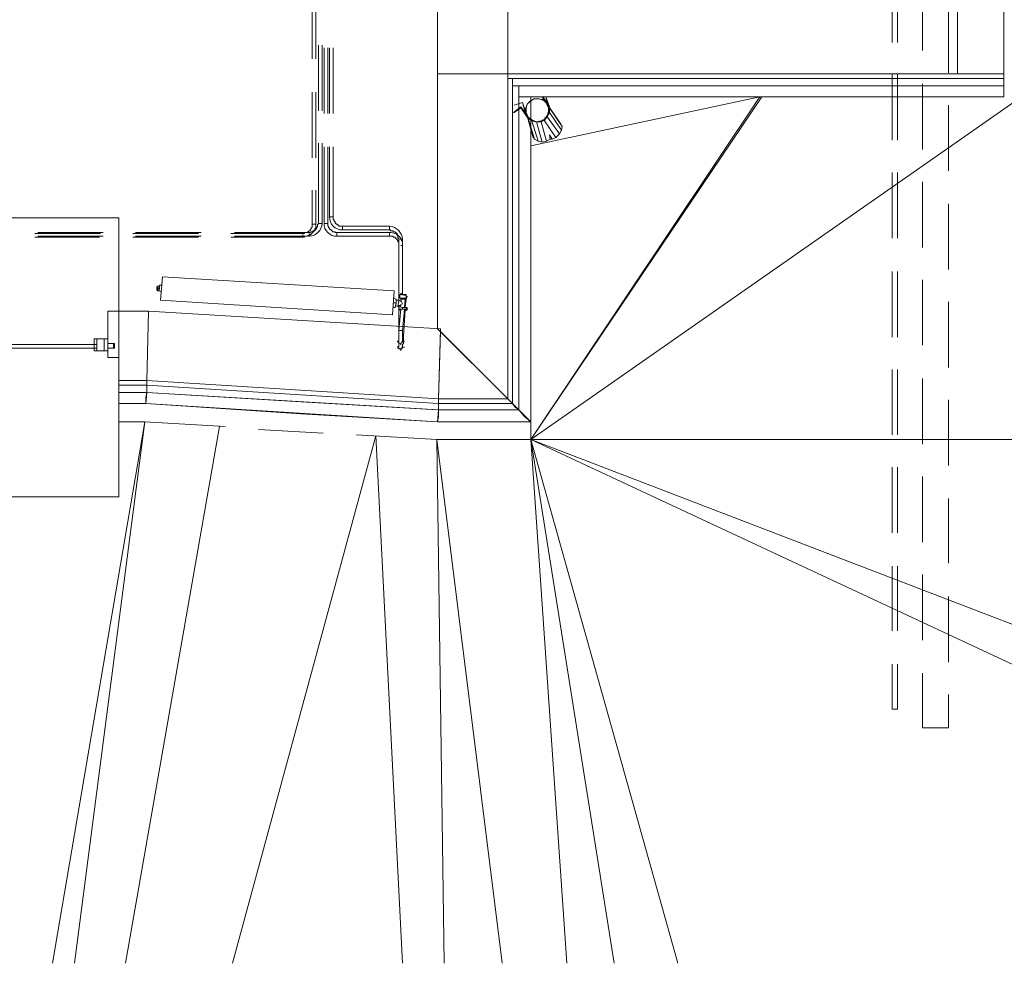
# Model space of a CAD drawing. Header units: millimetres. Extents: x 413 to 305578, y 115 to 38116.
# Tile 3 of 194: x 15569 to 19809, y 6475 to 10538. Entities that reach past the tile are written whole.
import ezdxf

# ---------------------------------------------------------------- set-up
doc = ezdxf.new("R2010")
doc.units = ezdxf.units.MM
for name, color, linetype, true_color in [('PDF$_59-60$-$Floor$Plan$-$В_Этаж$00_Сводный$A-DETL-MBND', 7, 'Continuous', 0xdd3700), ('PDF$_59-60$-$Floor$Plan$-$В_Этаж$00_Сводный$P-PIPE-CNTR', 150, 'Continuous', 0x007fff), ('PDF$_V$line_ifc_RVT-1-В_Этаж$00_Сводный$A-COLS', 7, 'Continuous', 0xbababa), ('PDF$_V$line_ifc_RVT-1-В_Этаж$00_Сводный$A-DETL-MBND', 7, 'Continuous', 0xdcdcdc), ('PDF$_V$line_ifc_RVT-1-В_Этаж$00_Сводный$A-GENM', 7, 'Continuous', 0xdd6e6e), ('PDF$_V$line_ifc_RVT-1-В_Этаж$00_Сводный$A-PART', 7, 'Continuous', 0xdcdcdc), ('PDF$_V$line_ifc_RVT-1-В_Этаж$00_Сводный$A-WALL', 7, 'Continuous', 0xbababa), ('PDF$_V$line_ifc_RVT-1-В_Этаж$00_Сводный$L-SITE', 7, 'Continuous', 0xdcdcdc), ('PDF$_V$line_ifc_RVT-1-В_Этаж$00_Сводный$Q-SPCQ', 7, 'Continuous', 0xdcdcdc)]:
    doc.layers.add(name, color=color, linetype=linetype, true_color=true_color)
doc.layers.add('PDF$_59-60$-$Floor$Plan$-$В_Этаж$00_Сводный$M-EQPM', color=2, linetype='Continuous')
doc.layers.add('PDF$_59-60$-$Floor$Plan$-$В_Этаж$00_Сводный$P-PIPE', color=3, linetype='Continuous')

msp = doc.modelspace()

# ---------------------------------------------------------------- linework, layer by layer
at = {"layer": 'PDF$_59-60$-$Floor$Plan$-$В_Этаж$00_Сводный$A-DETL-MBND', "color": 150, "lineweight": 0, "true_color": 0x007fff}
for points in [[(19325.6, 10722.6), (19325.6, 10440.2)], [(19349.5, 10440.2), (19349.5, 10722.6)], [(19325.6, 10301), (19325.6, 10018.6)], [(19349.5, 10018.6), (19349.5, 10301)], [(19325.6, 9879.4), (19325.6, 9597)], [(19349.5, 9597), (19349.5, 9879.4)], [(19325.6, 9453.8), (19325.6, 9171.4)], [(19349.5, 9171.4), (19349.5, 9453.8)], [(19325.6, 9032.2), (19325.6, 8749.8)], [(19349.5, 8749.8), (19349.5, 9032.2)], [(19325.6, 8610.6), (19325.6, 8328.2)], [(19349.5, 8328.2), (19349.5, 8610.6)], [(19325.6, 8185), (19325.6, 7906.6)], [(19349.5, 7906.6), (19349.5, 8185)], [(19325.6, 7763.4), (19325.6, 7568.5), (19349.5, 7568.5), (19349.5, 7763.4)]]:
    msp.add_lwpolyline(points, dxfattribs=at)
at = {"layer": 'PDF$_59-60$-$Floor$Plan$-$В_Этаж$00_Сводный$A-DETL-MBND', "color": 5, "lineweight": 0}
for points in [[(16827.8, 10651.1), (16827.8, 10368.7)], [(16843.7, 10368.7), (16843.7, 10651.1)], [(16879.5, 10416.4), (16879.5, 10134)], [(16895.4, 10134), (16895.4, 10416.4)], [(16827.8, 10225.5), (16827.8, 9943.1)], [(16843.7, 9943.1), (16843.7, 10225.5)], [(16879.5, 9990.8), (16879.5, 9660.7), (16895.4, 9660.7), (16895.4, 9990.8)], [(16827.8, 9803.9), (16827.8, 9656.7), (16827.8, 9652.7), (16827.8, 9648.7), (16827.8, 9644.8), (16823.8, 9640.8), (16823.8, 9636.8), (16819.8, 9632.8), (16819.8, 9628.8), (16815.8, 9628.8), (16811.8, 9624.9), (16807.9, 9624.9), (16807.9, 9620.9), (16803.9, 9620.9), (16799.9, 9620.9), (16795.9, 9620.9), (16795.9, 9616.9), (16792, 9616.9), (16788, 9616.9), (16477.7, 9616.9)], [(16477.7, 9601), (16788, 9601), (16792, 9601), (16795.9, 9601), (16795.9, 9605), (16799.9, 9605), (16803.9, 9605), (16807.9, 9605), (16811.8, 9605), (16811.8, 9609), (16815.8, 9609), (16819.8, 9609), (16819.8, 9612.9), (16823.8, 9612.9), (16823.8, 9616.9), (16827.8, 9616.9), (16827.8, 9620.9), (16831.7, 9620.9), (16831.7, 9624.9), (16835.7, 9624.9), (16835.7, 9628.8), (16839.7, 9632.8), (16839.7, 9636.8), (16843.7, 9640.8), (16843.7, 9644.8), (16843.7, 9648.7), (16843.7, 9652.7), (16843.7, 9656.7), (16827.8, 9656.7), (16843.7, 9656.7), (16843.7, 9803.9)], [(15916.9, 9616.9), (15634.5, 9616.9)], [(15634.5, 9601), (15912.9, 9601)], [(16338.5, 9616.9), (16056.1, 9616.9)], [(16056.1, 9601), (16338.5, 9601)], [(17201.6, 9306.7), (17201.6, 9302.7)], [(17201.6, 9290.8), (17201.6, 9191.3)], [(17201.6, 9127.7), (17201.6, 9131.7), (17201.6, 9135.6), (17201.6, 9139.6), (17201.6, 9143.6)], [(17205.6, 9123.7), (17205.6, 9119.7), (17209.6, 9119.7)], [(17213.6, 9119.7), (17213.6, 9123.7), (17217.5, 9123.7), (17217.5, 9127.7)]]:
    msp.add_lwpolyline(points, dxfattribs=at)
at = {"layer": 'PDF$_59-60$-$Floor$Plan$-$В_Этаж$00_Сводный$A-DETL-MBND', "lineweight": 0}
for points in [[(19456.9, 10682.9), (19456.9, 10404.5)], [(19568.2, 10309), (19568.2, 10591.4)], [(19456.9, 10261.3), (19456.9, 9978.9)], [(19568.2, 9887.4), (19568.2, 10169.8)], [(19456.9, 9839.7), (19456.9, 9557.3)], [(19568.2, 9461.8), (19568.2, 9744.2)], [(19456.9, 9418), (19456.9, 9135.6)], [(19568.2, 9040.2), (19568.2, 9322.6)], [(19456.9, 8992.5), (19456.9, 8710.1)], [(19568.2, 8618.6), (19568.2, 8901)], [(19456.9, 8570.8), (19456.9, 8288.4)], [(19568.2, 8197), (19568.2, 8475.4)], [(19456.9, 8149.2), (19456.9, 7866.8)], [(19568.2, 7771.4), (19568.2, 8053.8)], [(19456.9, 7723.6), (19456.9, 7489), (19460.8, 7489), (19464.8, 7489), (19472.8, 7489), (19480.7, 7489), (19492.7, 7489), (19500.6, 7489), (19512.5, 7489), (19520.5, 7489), (19532.4, 7489), (19540.4, 7489), (19548.3, 7489), (19552.3, 7489), (19560.3, 7489), (19564.2, 7489), (19568.2, 7489), (19568.2, 7632.2)]]:
    msp.add_lwpolyline(points, dxfattribs=at)
at = {"layer": 'PDF$_59-60$-$Floor$Plan$-$В_Этаж$00_Сводный$A-DETL-MBND', "color": 1, "lineweight": 0}
for points in [[(16855.6, 10428.3), (16855.6, 10145.9)], [(16871.5, 10145.9), (16871.5, 10428.3)], [(16903.3, 10416.4), (16903.3, 10134)], [(16919.2, 10134), (16919.2, 10416.4)], [(16855.6, 10006.7), (16855.6, 9660.7), (16855.6, 9656.7), (16851.6, 9656.7), (16851.6, 9652.7), (16851.6, 9648.7), (16851.6, 9644.8), (16847.6, 9644.8), (16847.6, 9640.8), (16847.6, 9636.8), (16843.7, 9636.8), (16843.7, 9632.8), (16839.7, 9632.8), (16839.7, 9628.8), (16835.7, 9628.8), (16831.7, 9628.8), (16831.7, 9624.9), (16827.8, 9624.9), (16823.8, 9624.9), (16819.8, 9620.9), (16815.8, 9620.9), (16493.7, 9620.9)], [(16903.3, 9990.8), (16903.3, 9688.5), (16919.2, 9688.5), (16919.2, 9990.8)], [(15928.9, 9620.9), (15646.5, 9620.9)], [(15646.5, 9605), (15928.9, 9605)], [(16350.5, 9620.9), (16068.1, 9620.9)], [(16068.1, 9605), (16350.5, 9605)], [(17201.6, 9326.6), (17201.6, 9326.6)], [(17201.6, 9306.7), (17201.6, 9199.3), (17201.6, 9195.3), (17201.6, 9191.3), (17201.6, 9187.3), (17201.6, 9183.4), (17201.6, 9179.4), (17201.6, 9175.4), (17201.6, 9171.4), (17201.6, 9167.5), (17201.6, 9163.5), (17201.6, 9159.5), (17201.6, 9155.5), (17201.6, 9151.6)], [(17201.6, 9199.3), (17201.6, 9199.3)], [(17201.6, 9199.3), (17201.6, 9199.3)], [(17201.6, 9147.6), (17201.6, 9143.6)]]:
    msp.add_lwpolyline(points, dxfattribs=at)
for points in [[(16493.7, 9605), (16815.8, 9605), (16815.8, 9616.9), (16815.8, 9605, 0.372229), (16871.5, 9660.7), (16855.6, 9660.7), (16871.5, 9660.7), (16871.5, 10006.7)], [(17217.5, 9354.4), (17217.5, 9593), (17205.6, 9593), (17217.5, 9593, 0.358765), (17161.9, 9648.7), (17161.9, 9632.8), (17161.9, 9648.7), (16959, 9648.7), (16959, 9632.8, -0.43607), (16903.3, 9688.5), (16919.2, 9688.5), (16919.2, 9684.5), (16919.2, 9680.6), (16919.2, 9676.6), (16923.2, 9676.6), (16923.2, 9672.6), (16923.2, 9668.6), (16927.2, 9668.6), (16927.2, 9664.6), (16927.2, 9660.7), (16931.2, 9660.7), (16931.2, 9656.7), (16935.1, 9656.7), (16939.1, 9652.7), (16943.1, 9652.7), (16943.1, 9648.7), (16947.1, 9648.7), (16951.1, 9648.7), (16955, 9648.7), (16959, 9648.7), (16959, 9632.8), (17161.9, 9632.8), (17165.8, 9632.8), (17165.8, 9628.8), (17169.8, 9628.8), (17173.8, 9628.8), (17177.8, 9628.8), (17177.8, 9624.9), (17181.8, 9624.9), (17185.7, 9624.9), (17185.7, 9620.9), (17189.7, 9620.9), (17189.7, 9616.9), (17193.7, 9616.9), (17193.7, 9612.9), (17193.7, 9609), (17197.7, 9609), (17197.7, 9605), (17197.7, 9601), (17197.7, 9597), (17201.6, 9597), (17201.6, 9593), (17201.6, 9330.5)]]:
    msp.add_lwpolyline(points, format="xyb", dxfattribs=at)
at = {"layer": 'PDF$_59-60$-$Floor$Plan$-$В_Этаж$00_Сводный$A-DETL-MBND', "color": 5, "lineweight": 0}
msp.add_lwpolyline([(17217.5, 9354.4), (17217.5, 9565.2), (17209.6, 9565.2), (17217.5, 9565.2), (17217.5, 9569.2), (17217.5, 9573.2), (17217.5, 9577.1), (17217.5, 9581.1), (17217.5, 9585.1), (17213.6, 9585.1), (17213.6, 9589.1), (17213.6, 9593), (17209.6, 9593), (17209.6, 9597), (17205.6, 9601, 0.260457), (17161.9, 9620.9), (17161.9, 9605), (17161.9, 9620.9), (16935.1, 9620.9), (16935.1, 9605, -0.428571), (16879.5, 9660.7), (16895.4, 9660.7), (16895.4, 9656.7), (16895.4, 9652.7), (16895.4, 9648.7), (16899.4, 9648.7), (16899.4, 9644.8), (16899.4, 9640.8), (16903.3, 9640.8), (16903.3, 9636.8), (16907.3, 9632.8), (16911.3, 9632.8), (16911.3, 9628.8), (16915.3, 9628.8), (16915.3, 9624.9), (16919.2, 9624.9), (16923.2, 9624.9), (16927.2, 9624.9), (16927.2, 9620.9), (16931.2, 9620.9), (16935.1, 9620.9), (16935.1, 9605), (17161.9, 9605), (17165.8, 9605), (17169.8, 9605), (17173.8, 9605), (17177.8, 9605), (17177.8, 9601), (17181.8, 9601), (17185.7, 9601), (17185.7, 9597), (17189.7, 9597), (17189.7, 9593), (17193.7, 9593), (17193.7, 9589.1), (17197.7, 9589.1), (17197.7, 9585.1), (17197.7, 9581.1), (17201.6, 9581.1), (17201.6, 9577.1), (17201.6, 9573.2), (17201.6, 9569.2), (17201.6, 9565.2), (17201.6, 9326.6)], format="xyb", dxfattribs=at)
msp.add_lwpolyline([(16788, 9601), (16788, 9612.9)], close=True, dxfattribs=at)
at = {"layer": 'PDF$_59-60$-$Floor$Plan$-$В_Этаж$00_Сводный$M-EQPM', "lineweight": 0}
for points in [[(16175.5, 9330.5), (17173.8, 9266.9), (17181.8, 9370.3), (16183.4, 9430)], [(16183.4, 9430), (17181.8, 9370.3), (17173.8, 9266.9), (16175.5, 9330.5)], [(16163.5, 9370.3), (16159.5, 9374.3), (16159.5, 9378.3), (16159.5, 9382.2), (16159.5, 9386.2), (16163.5, 9390.2)], [(17229.5, 9334.5), (17233.5, 9334.5)]]:
    msp.add_lwpolyline(points, close=True, dxfattribs=at)
for points in [[(16163.5, 9390.2), (16171.5, 9390.2), (16163.5, 9390.2), (16163.5, 9382.2), (16171.5, 9382.2), (16171.5, 9378.3), (16163.5, 9378.3), (16163.5, 9382.2), (16159.5, 9382.2)], [(16163.5, 9370.3), (16167.5, 9370.3), (16163.5, 9370.3), (16163.5, 9374.3), (16163.5, 9378.3), (16159.5, 9378.3)], [(16163.5, 9390.2), (16163.5, 9390.2)], [(16163.5, 9390.2), (16163.5, 9390.2)], [(16163.5, 9390.2), (16163.5, 9390.2)], [(16163.5, 9374.3), (16163.5, 9374.3)], [(16171.5, 9378.3), (16167.5, 9370.3), (16179.4, 9366.3)], [(16179.4, 9394.2), (16171.5, 9394.2), (16171.5, 9390.2), (16171.5, 9382.2)], [(16171.5, 9390.2), (16171.5, 9390.2)], [(16163.5, 9370.3), (16163.5, 9370.3)], [(16163.5, 9370.3), (16163.5, 9370.3)], [(16163.5, 9370.3), (16163.5, 9370.3)], [(16163.5, 9370.3), (16163.5, 9370.3)], [(16167.5, 9370.3), (16167.5, 9370.3)], [(16167.5, 9370.3), (16167.5, 9370.3)], [(17177.8, 9338.5), (17189.7, 9334.5), (17189.7, 9318.6), (17185.7, 9298.7), (17177.8, 9298.7)], [(17185.7, 9306.7), (17197.7, 9302.7), (17201.6, 9330.5), (17189.7, 9330.5)], [(17201.6, 9326.6), (17209.6, 9326.6), (17209.6, 9338.5), (17205.6, 9338.5), (17205.6, 9354.4), (17209.6, 9354.4), (17209.6, 9358.4), (17213.6, 9358.4), (17213.6, 9354.4), (17217.5, 9354.4)], [(17225.5, 9354.4), (17229.5, 9354.4), (17233.5, 9354.4), (17233.5, 9350.4), (17233.5, 9338.5), (17233.5, 9334.5), (17229.5, 9334.5), (17225.5, 9334.5), (17221.5, 9334.5), (17217.5, 9334.5), (17213.6, 9334.5), (17209.6, 9334.5), (17209.6, 9338.5), (17205.6, 9338.5), (17233.5, 9338.5)], [(17233.5, 9350.4), (17205.6, 9354.4)], [(17205.6, 9338.5), (17205.6, 9338.5)], [(17225.5, 9298.7), (17229.5, 9334.5), (17209.6, 9338.5)], [(17229.5, 9354.4), (17225.5, 9354.4), (17221.5, 9354.4), (17217.5, 9354.4), (17213.6, 9354.4), (17213.6, 9358.4)], [(17229.5, 9298.7), (17233.5, 9334.5), (17237.4, 9346.4), (17233.5, 9346.4)], [(17177.8, 9318.6), (17189.7, 9318.6)], [(17197.7, 9306.7), (17209.6, 9306.7), (17205.6, 9298.7)], [(17233.5, 9298.7), (17233.5, 9290.8), (17217.5, 9290.8), (17201.6, 9290.8), (17201.6, 9302.7), (17217.5, 9298.7), (17233.5, 9298.7), (17237.4, 9298.7), (17237.4, 9286.8), (17225.5, 9286.8)], [(17209.6, 9286.8), (17205.6, 9286.8), (17205.6, 9290.8)], [(17209.6, 9326.6), (17213.6, 9322.6), (17217.5, 9314.6), (17209.6, 9310.7), (17209.6, 9306.7)], [(17217.5, 9290.8), (17217.5, 9298.7)]]:
    msp.add_lwpolyline(points, dxfattribs=at)
at = {"layer": 'PDF$_59-60$-$Floor$Plan$-$В_Этаж$00_Сводный$P-PIPE', "color": 1, "lineweight": 0}
for points in [[(17209.6, 9290.8), (17201.6, 9199.3), (17217.5, 9199.3), (17225.5, 9290.8)], [(17217.5, 9151.6), (17217.5, 9155.5), (17217.5, 9159.5), (17217.5, 9163.5), (17217.5, 9167.5), (17217.5, 9171.4), (17217.5, 9175.4), (17217.5, 9179.4), (17217.5, 9183.4), (17217.5, 9187.3), (17217.5, 9191.3), (17217.5, 9195.3), (17217.5, 9199.3), (17209.6, 9199.3), (17201.6, 9199.3), (17201.6, 9195.3), (17201.6, 9191.3), (17201.6, 9187.3), (17201.6, 9183.4), (17201.6, 9179.4), (17201.6, 9175.4), (17201.6, 9171.4), (17201.6, 9167.5), (17201.6, 9163.5), (17201.6, 9159.5), (17201.6, 9155.5), (17201.6, 9151.6)]]:
    msp.add_lwpolyline(points, dxfattribs=at)
at = {"layer": 'PDF$_59-60$-$Floor$Plan$-$В_Этаж$00_Сводный$P-PIPE', "color": 5, "lineweight": 0}
for points in [[(17217.5, 9127.7), (17217.5, 9131.7), (17217.5, 9135.6), (17217.5, 9139.6), (17221.5, 9143.6), (17221.5, 9147.6), (17221.5, 9151.6), (17221.5, 9155.5), (17221.5, 9159.5), (17221.5, 9163.5), (17221.5, 9167.5), (17221.5, 9171.4), (17221.5, 9175.4), (17217.5, 9175.4), (17221.5, 9175.4), (17229.5, 9286.8)], [(17201.6, 9143.6), (17201.6, 9139.6), (17201.6, 9135.6), (17201.6, 9131.7), (17201.6, 9127.7)]]:
    msp.add_lwpolyline(points, dxfattribs=at)
at = {"layer": 'PDF$_59-60$-$Floor$Plan$-$В_Этаж$00_Сводный$P-PIPE', "color": 1, "lineweight": 0}
msp.add_lwpolyline([(17196.8, 9154.5, 0.414211), (17206.1, 9144, 0.414211), (17216.6, 9153.3)], format="xyb", dxfattribs=at)
at = {"layer": 'PDF$_59-60$-$Floor$Plan$-$В_Этаж$00_Сводный$P-PIPE', "color": 5, "lineweight": 0}
msp.add_lwpolyline([(17196.8, 9130.7, 0.414211), (17206.1, 9120.1, 0.414211), (17216.6, 9129.4)], format="xyb", dxfattribs=at)
at = {"layer": 'PDF$_59-60$-$Floor$Plan$-$В_Этаж$00_Сводный$P-PIPE-CNTR', "color": 1, "lineweight": 0}
for points in [[(17193.7, 9151.6), (17201.6, 9151.6)], [(17209.6, 9135.6), (17209.6, 9143.6)], [(17217.5, 9151.6), (17225.5, 9151.6)]]:
    msp.add_lwpolyline(points, dxfattribs=at)
at = {"layer": 'PDF$_59-60$-$Floor$Plan$-$В_Этаж$00_Сводный$P-PIPE-CNTR', "color": 5, "lineweight": 0}
for points in [[(17193.7, 9127.7), (17201.6, 9127.7)], [(17209.6, 9111.8), (17209.6, 9119.7)], [(17217.5, 9127.7), (17225.5, 9127.7)]]:
    msp.add_lwpolyline(points, dxfattribs=at)
at = {"layer": 'PDF$_V$line_ifc_RVT-1-В_Этаж$00_Сводный$A-COLS', "lineweight": 0}
for points in [[(17671, 10603.3), (17368.7, 10603.3), (17368.7, 10305), (17671, 10305)], [(19806.9, 10603.3), (19608, 10603.3), (19608, 10305), (19806.9, 10305)]]:
    msp.add_lwpolyline(points, close=True, dxfattribs=at)
at = {"layer": 'PDF$_V$line_ifc_RVT-1-В_Этаж$00_Сводный$A-DETL-MBND', "lineweight": 0}
for points in [[(17770.4, 10205.6), (17770.4, 10189.7)], [(17770.4, 10066.4), (17770.4, 9891.4)], [(17770.4, 9748.2), (17770.4, 9469.7)], [(17770.4, 9326.6), (17770.4, 9044.2)], [(17770.4, 8905), (17770.4, 8729.9), (17364.7, 8729.9), (17018.7, 8749.8), (17364.7, 8729.9), (17770.4, 8729.9)], [(16453.9, 8785.6), (16107.8, 8805.5), (15996.5, 8805.5), (16107.8, 8805.5)], [(16875.5, 8757.8), (16597.1, 8773.7)]]:
    msp.add_lwpolyline(points, close=True, dxfattribs=at)
at = {"layer": 'PDF$_V$line_ifc_RVT-1-В_Этаж$00_Сводный$A-GENM', "lineweight": 0}
for points in [[(17770.4, 10189.7), (17770.4, 10205.6)], [(17770.4, 8805.5), (17770.4, 10066.4)], [(16111.8, 8885.1), (17368.7, 8805.5)]]:
    msp.add_lwpolyline(points, dxfattribs=at)
msp.add_lwpolyline([(13375.3, 9684.5), (13371.4, 8483.3), (15996.5, 8483.3), (15996.5, 9684.5)], close=True, dxfattribs=at)
at = {"layer": 'PDF$_V$line_ifc_RVT-1-В_Этаж$00_Сводный$A-PART', "color": 9, "lineweight": 0, "true_color": 0xbababa}
for points in [[(19608, 10603.3), (17671, 10603.3), (17671, 10305), (19608, 10305)], [(17671, 10305), (17368.7, 10305), (17368.7, 9207.2), (17671, 8905)], [(17671, 10285.1), (19806.9, 10285.1), (19806.9, 10305), (17671, 10305)], [(17690.9, 10253.3), (19806.9, 10253.3), (19806.9, 10285.1), (17690.9, 10285.1)], [(17718.7, 10205.6), (19806.9, 10205.6), (19806.9, 10253.3), (17718.7, 10253.3)], [(15948.7, 9143.6), (15972.6, 9143.6), (15972.6, 9123.7), (15948.7, 9123.7), (15948.7, 9083.9), (15996.5, 9083.9), (15996.5, 9282.8), (15948.7, 9282.8)], [(16115.8, 8984.5), (16123.7, 9282.8), (15996.5, 9282.8), (15996.5, 8984.5)], [(16115.8, 8984.5), (17372.7, 8905), (17380.6, 9207.2), (16123.7, 9282.8)], [(15948.7, 9111.8), (15948.7, 9163.5), (15889.1, 9163.5), (15889.1, 9111.8)], [(15901, 9163.5), (15901, 9111.8), (15932.8, 9111.8), (15932.8, 9163.5)], [(15948.7, 9111.8), (15948.7, 9163.5), (15932.8, 9163.5), (15932.8, 9111.8)], [(16115.8, 8964.6), (16115.8, 8984.5), (17372.7, 8905), (17380.6, 9195.3), (17671, 8905), (17372.7, 8905), (17372.7, 8885.1), (17690.9, 8885.1), (17372.7, 8885.1), (16115.8, 8964.6), (16115.8, 8932.8), (17372.7, 8857.2), (17372.7, 8885.1)], [(15901, 9123.7), (15901, 9139.6), (15065.7, 9139.6), (15065.7, 9123.7)], [(15976.6, 9123.7), (15976.6, 9143.6), (15948.7, 9143.6), (15948.7, 9123.7)], [(16115.8, 8984.5), (15996.5, 8984.5), (15996.5, 8964.6), (16115.8, 8964.6)], [(15996.5, 8932.8), (16115.8, 8932.8), (16115.8, 8964.6), (15996.5, 8964.6)], [(15996.5, 8885.1), (16111.8, 8885.1), (16115.8, 8932.8), (15996.5, 8932.8)], [(17368.7, 8805.5), (17770.4, 8805.5), (17718.7, 8857.2), (17372.7, 8857.2)]]:
    msp.add_lwpolyline(points, close=True, dxfattribs=at)
at = {"layer": 'PDF$_V$line_ifc_RVT-1-В_Этаж$00_Сводный$A-PART', "lineweight": 0}
for points in [[(17671, 10285.1), (17671, 9605), (17671, 8905), (17678.9, 8897), (17690.9, 8885.1), (17690.9, 9597), (17690.9, 10285.1), (17678.9, 10285.1)], [(17690.9, 8885.1), (17690.9, 9581.1), (17690.9, 10253.3)], [(17718.7, 10205.6), (17718.7, 9541.3), (17718.7, 8857.2), (17702.8, 8869.2), (17690.9, 8885.1), (17690.9, 10253.3), (17690.9, 8885.1), (17690.9, 10253.3), (17706.8, 10253.3), (17718.7, 10253.3), (17718.7, 9565.2), (17718.7, 8857.2), (17718.7, 10153.9), (17718.7, 8857.2), (17718.7, 10153.9), (17718.7, 8857.2), (17742.6, 8829.4), (17770.4, 8805.5), (17770.4, 9517.5), (17770.4, 10205.6), (17770.4, 10189.7), (17770.4, 10205.6), (17746.5, 10205.6), (17718.7, 10205.6), (17718.7, 10177.7), (17718.7, 10205.6), (17718.7, 10177.7)], [(17718.7, 10173.8), (17718.7, 10153.9)], [(17770.4, 10066.4), (17770.4, 8805.5)], [(17372.7, 8857.2), (17372.7, 8829.4), (17368.7, 8805.5), (16111.8, 8885.1), (17368.7, 8805.5), (16780, 8841.3), (16111.8, 8885.1), (16111.8, 8908.9), (16115.8, 8932.8), (16780, 8893), (17368.7, 8857.2)]]:
    msp.add_lwpolyline(points, close=True, dxfattribs=at)
for points in [[(17718.7, 10173.8), (17718.7, 10153.9)], [(17718.7, 10173.8), (17718.7, 10153.9)], [(17368.7, 8805.5), (17368.7, 8805.5)]]:
    msp.add_lwpolyline(points, dxfattribs=at)
at = {"layer": 'PDF$_V$line_ifc_RVT-1-В_Этаж$00_Сводный$A-PART', "color": 9, "lineweight": 0, "true_color": 0xbababa}
for points in [[(17671, 8905), (17372.7, 8905)], [(17372.7, 8885.1), (17372.7, 8905)], [(17690.9, 8885.1), (17671, 8905)], [(17372.7, 8885.1), (17372.7, 8857.2)], [(17718.7, 8857.2), (17690.9, 8885.1)], [(17372.7, 8857.2), (17718.7, 8857.2)]]:
    msp.add_lwpolyline(points, dxfattribs=at)
at = {"layer": 'PDF$_V$line_ifc_RVT-1-В_Этаж$00_Сводный$A-WALL', "lineweight": 0}
for points in [[(19608, 10603.3), (17671, 10603.3), (17671, 10305), (19608, 10305)], [(17671, 10305), (17368.7, 10305), (17368.7, 9207.2), (17671, 8905)], [(17671, 10285.1), (19806.9, 10285.1), (19806.9, 10305), (17671, 10305)], [(17690.9, 10253.3), (19806.9, 10253.3), (19806.9, 10285.1), (17690.9, 10285.1)], [(17718.7, 10205.6), (19806.9, 10205.6), (19806.9, 10253.3), (17718.7, 10253.3)], [(15948.7, 9143.6), (15972.6, 9143.6), (15972.6, 9123.7), (15948.7, 9123.7), (15948.7, 9083.9), (15996.5, 9083.9), (15996.5, 9282.8), (15948.7, 9282.8)], [(16115.8, 8984.5), (16123.7, 9282.8), (15996.5, 9282.8), (15996.5, 8984.5)], [(16115.8, 8984.5), (17372.7, 8905), (17380.6, 9207.2), (16123.7, 9282.8)], [(15948.7, 9111.8), (15948.7, 9163.5), (15889.1, 9163.5), (15889.1, 9111.8)], [(15901, 9163.5), (15901, 9111.8), (15932.8, 9111.8), (15932.8, 9163.5)], [(15948.7, 9111.8), (15948.7, 9163.5), (15932.8, 9163.5), (15932.8, 9111.8)], [(16115.8, 8964.6), (16115.8, 8984.5), (17372.7, 8905), (17380.6, 9195.3), (17671, 8905), (17372.7, 8905), (17372.7, 8885.1), (17690.9, 8885.1), (17372.7, 8885.1), (16115.8, 8964.6), (16115.8, 8932.8), (17372.7, 8857.2), (17372.7, 8885.1)], [(15901, 9123.7), (15901, 9139.6), (15065.7, 9139.6), (15065.7, 9123.7)], [(15976.6, 9123.7), (15976.6, 9143.6), (15948.7, 9143.6), (15948.7, 9123.7)], [(16115.8, 8984.5), (15996.5, 8984.5), (15996.5, 8964.6), (16115.8, 8964.6)], [(15996.5, 8932.8), (16115.8, 8932.8), (16115.8, 8964.6), (15996.5, 8964.6)], [(15996.5, 8885.1), (16111.8, 8885.1), (16115.8, 8932.8), (15996.5, 8932.8)], [(17368.7, 8805.5), (17770.4, 8805.5), (17718.7, 8857.2), (17372.7, 8857.2)]]:
    msp.add_lwpolyline(points, close=True, dxfattribs=at)
at = {"layer": 'PDF$_V$line_ifc_RVT-1-В_Этаж$00_Сводный$A-WALL', "color": 254, "lineweight": 0, "true_color": 0xdcdcdc}
for points in [[(17671, 10285.1), (17671, 9605), (17671, 8905), (17678.9, 8897), (17690.9, 8885.1), (17690.9, 9597), (17690.9, 10285.1), (17678.9, 10285.1)], [(17690.9, 8885.1), (17690.9, 9581.1), (17690.9, 10253.3)], [(17718.7, 10205.6), (17718.7, 9541.3), (17718.7, 8857.2), (17702.8, 8869.2), (17690.9, 8885.1), (17690.9, 10253.3), (17690.9, 8885.1), (17690.9, 10253.3), (17706.8, 10253.3), (17718.7, 10253.3), (17718.7, 9565.2), (17718.7, 8857.2), (17718.7, 10153.9), (17718.7, 8857.2), (17718.7, 10153.9), (17718.7, 8857.2), (17742.6, 8829.4), (17770.4, 8805.5), (17770.4, 9517.5), (17770.4, 10205.6), (17770.4, 10189.7), (17770.4, 10205.6), (17746.5, 10205.6), (17718.7, 10205.6), (17718.7, 10177.7), (17718.7, 10205.6), (17718.7, 10177.7)], [(17718.7, 10173.8), (17718.7, 10153.9)], [(17770.4, 10066.4), (17770.4, 8805.5)], [(17372.7, 8857.2), (17372.7, 8829.4), (17368.7, 8805.5), (16111.8, 8885.1), (17368.7, 8805.5), (16780, 8841.3), (16111.8, 8885.1), (16111.8, 8908.9), (16115.8, 8932.8), (16780, 8893), (17368.7, 8857.2)]]:
    msp.add_lwpolyline(points, close=True, dxfattribs=at)
for points in [[(17718.7, 10173.8), (17718.7, 10153.9)], [(17718.7, 10173.8), (17718.7, 10153.9)], [(17368.7, 8805.5), (17368.7, 8805.5)]]:
    msp.add_lwpolyline(points, dxfattribs=at)
at = {"layer": 'PDF$_V$line_ifc_RVT-1-В_Этаж$00_Сводный$A-WALL', "lineweight": 0}
for points in [[(17671, 8905), (17372.7, 8905)], [(17372.7, 8885.1), (17372.7, 8905)], [(17690.9, 8885.1), (17671, 8905)], [(17372.7, 8885.1), (17372.7, 8857.2)], [(17718.7, 8857.2), (17690.9, 8885.1)], [(17372.7, 8857.2), (17718.7, 8857.2)]]:
    msp.add_lwpolyline(points, dxfattribs=at)
at = {"layer": 'PDF$_V$line_ifc_RVT-1-В_Этаж$00_Сводный$L-SITE', "lineweight": 0}
for points in [[(17925.5, 6474.7), (17770.4, 8729.9), (18756.8, 10205.6), (17770.4, 9994.8)], [(19902.3, 10205.6), (21847.3, 8729.9), (19882.4, 10205.6), (17770.4, 8729.9), (18764.8, 10205.6)], [(15710.1, 6474.7), (16107.8, 8805.5), (15805.6, 6474.7)], [(16024.3, 6474.7), (16430, 8785.6)], [(16485.7, 6474.7), (17102.2, 8745.9), (17217.5, 6474.7)], [(17396.5, 6474.7), (17364.7, 8729.9), (17647.1, 6474.7)], [(18128.4, 6474.7), (17770.4, 8729.9), (21847.3, 8729.9), (21831.4, 7170.8), (17770.4, 8729.9), (18402.8, 6474.7)], [(17770.4, 8729.9), (21791.6, 6852.6), (21803.5, 6832.7), (21823.4, 6820.8), (21875.1, 6840.7), (21970.6, 6936.1), (22364.4, 6474.7)]]:
    msp.add_lwpolyline(points, dxfattribs=at)
at = {"layer": 'PDF$_V$line_ifc_RVT-1-В_Этаж$00_Сводный$Q-SPCQ', "lineweight": 0}
msp.add_lwpolyline([(17734.6, 10181.7), (17698.8, 10169.8)], close=True, dxfattribs=at)
for points in [[(17754.5, 10126), (17750.5, 10134), (17734.6, 10181.7), (17746.5, 10134), (17758.5, 10114.1), (17774.4, 10102.2), (17794.3, 10098.2), (17814.2, 10098.2), (17830.1, 10106.1), (17842, 10122.1), (17850, 10138), (17850, 10157.8), (17842, 10177.7), (17822.1, 10205.6)], [(17818.1, 10205.6), (17838, 10177.7), (17842, 10165.8)], [(17846, 10134), (17842, 10126), (17842, 10122.1), (17850, 10141.9), (17850, 10161.8), (17834.1, 10205.6), (17846, 10161.8), (17846, 10157.8), (17846, 10145.9)], [(17838, 10177.7), (17838, 10177.7)], [(17766.4, 10110.1), (17758.5, 10118.1), (17726.7, 10161.8), (17694.8, 10138), (17698.8, 10138), (17726.7, 10157.8), (17754.5, 10118.1), (17770.4, 10106.1), (17790.3, 10098.2), (17794.3, 10098.2), (17806.2, 10098.2)], [(17698.8, 10169.8), (17698.8, 10169.8)], [(17750.5, 10134), (17750.5, 10134)], [(17846, 10153.9), (17850, 10141.9), (17846, 10141.9), (17846, 10138), (17842, 10130)], [(17846, 10165.8), (17897.7, 10090.2), (17905.6, 10078.3), (17850, 10157.8)], [(17846, 10161.8), (17846, 10161.8)], [(17850, 10138), (17901.7, 10062.4), (17905.6, 10078.3)], [(17786.3, 10022.6), (17778.4, 10034.5), (17754.5, 10122.1)], [(17758.5, 10118.1), (17758.5, 10118.1)], [(17758.5, 10118.1), (17758.5, 10118.1)], [(17758.5, 10114.1), (17786.3, 10022.6), (17802.2, 10014.7)], [(17786.3, 10102.2), (17774.4, 10106.1), (17770.4, 10106.1), (17762.5, 10114.1)], [(17774.4, 10106.1), (17770.4, 10106.1)], [(17774.4, 10102.2), (17802.2, 10014.7), (17818.1, 10010.7)], [(17778.4, 10102.2), (17790.3, 10098.2), (17810.2, 10098.2), (17798.3, 10098.2)], [(17790.3, 10098.2), (17790.3, 10098.2)], [(17794.3, 10098.2), (17818.1, 10010.7), (17838, 10014.7)], [(17810.2, 10102.2), (17810.2, 10098.2), (17826.1, 10106.1), (17814.2, 10102.2)], [(17822.1, 10106.1), (17814.2, 10098.2), (17810.2, 10098.2)], [(17814.2, 10098.2), (17838, 10014.7), (17853.9, 10022.6)], [(17838, 10118.1), (17830.1, 10110.1), (17826.1, 10106.1), (17842, 10122.1), (17830.1, 10114.1)], [(17830.1, 10110.1), (17826.1, 10106.1), (17877.8, 10030.6), (17893.7, 10046.5)], [(17842, 10122.1), (17842, 10122.1)], [(17842, 10118.1), (17893.7, 10046.5), (17901.7, 10062.4)], [(17861.9, 10022.6), (17857.9, 10022.6), (17853.9, 10022.6), (17850, 10042.5), (17861.9, 10022.6), (17877.8, 10030.6)]]:
    msp.add_lwpolyline(points, dxfattribs=at)
at = {"layer": 'PDF$_V$line_ifc_RVT-1-В_Этаж$00_Сводный$Q-SPCQ', "color": 133, "lineweight": 0, "true_color": 0x6edddd}
for points in [[(17750.5, 10134), (17758.5, 10118.1), (17774.4, 10106.1), (17794.3, 10098.2), (17814.2, 10102.2), (17830.1, 10110.1), (17842, 10126), (17846, 10141.9), (17846, 10161.8), (17838, 10177.7), (17822.1, 10193.6), (17802.2, 10197.6), (17782.3, 10197.6), (17766.4, 10185.7), (17754.5, 10173.8), (17746.5, 10153.9)], [(17758.5, 10118.1), (17770.4, 10106.1), (17790.3, 10098.2), (17810.2, 10098.2), (17826.1, 10106.1), (17842, 10122.1), (17846, 10138), (17846, 10157.8), (17838, 10177.7), (17826.1, 10189.7), (17806.2, 10197.6), (17786.3, 10197.6), (17770.4, 10189.7), (17754.5, 10173.8), (17750.5, 10157.8), (17750.5, 10138)]]:
    msp.add_lwpolyline(points, close=True, dxfattribs=at)

doc.saveas('drawing.dxf')
